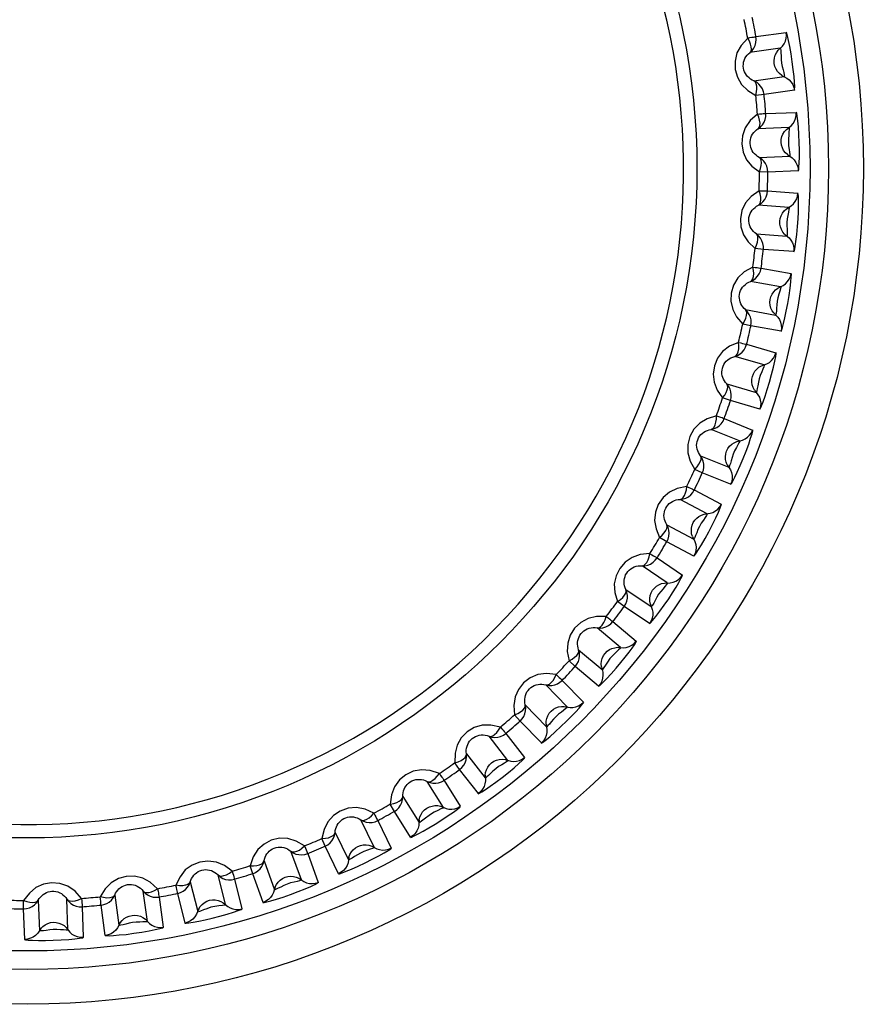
# Model space of a CAD drawing. Header units: millimetres. Extents: x 1 to 1591, y -395 to 1220.
# Tile 43 of 81: x 712 to 721, y 635 to 645. Entities that reach past the tile are written whole.
import ezdxf

# ---------------------------------------------------------------- set-up
doc = ezdxf.new("R2010")
doc.units = ezdxf.units.MM
doc.header["$LTSCALE"] = 65.395
for name, color, linetype in [('01_DISPLAYCASE_11_AM_0', 7, 'CONTINUOUS'), ('R911330333_FOLIE_11_AM_0', 7, 'CONTINUOUS'), ('XUAN_NIU_11_AM_0', 7, 'CONTINUOUS')]:
    doc.layers.add(name, color=color, linetype=linetype)

msp = doc.modelspace()

# ---------------------------------------------------------------- linework, layer by layer
at = {"layer": '01_DISPLAYCASE_11_AM_0', "color": 7}
msp.add_circle((711.721, 643.564), 8.625, dxfattribs=at)
at = {"layer": 'R911330333_FOLIE_11_AM_0', "color": 7}
msp.add_circle((711.721, 643.564), 9, dxfattribs=at)
at = {"layer": 'XUAN_NIU_11_AM_0', "color": 7}
for p, q in [((719.565, 644.984), (719.891, 645.03)), ((719.827, 644.859), (719.501, 644.813)), ((719.544, 644.507), (719.87, 644.553)), ((719.653, 644.36), (719.563, 644.351)), ((719.979, 644.406), (719.653, 644.36)), ((719.67, 644.157), (719.999, 644.168)), ((719.918, 644.004), (719.589, 643.992)), ((719.6, 643.684), (719.929, 643.696)), ((719.692, 643.526), (719.603, 643.527)), ((720.021, 643.538), (719.692, 643.526)), ((719.689, 643.322), (720.017, 643.299)), ((719.919, 643.145), (719.591, 643.168)), ((719.57, 642.86), (719.898, 642.837)), ((719.901, 642.842), (719.898, 642.837)), ((719.645, 642.693), (719.556, 642.703)), ((719.973, 642.671), (719.645, 642.693)), ((719.62, 642.491), (719.944, 642.434)), ((719.831, 642.29), (719.507, 642.347)), ((719.453, 642.044), (719.777, 641.986)), ((719.511, 641.87), (719.423, 641.889)), ((719.835, 641.813), (719.511, 641.87)), ((719.465, 641.671), (719.781, 641.58)), ((719.653, 641.449), (719.337, 641.54)), ((719.252, 641.244), (719.568, 641.153)), ((719.291, 641.065), (719.206, 641.093)), ((719.607, 640.974), (719.291, 641.065)), ((719.224, 640.872), (719.529, 640.748)), ((719.389, 640.632), (719.084, 640.755)), ((718.968, 640.469), (719.273, 640.346)), ((718.988, 640.287), (718.906, 640.324)), ((719.293, 640.164), (718.988, 640.287)), ((718.902, 640.102), (719.192, 639.948)), ((719.04, 639.846), (718.75, 640.001)), ((718.605, 639.728), (718.895, 639.574)), ((718.606, 639.545), (718.528, 639.591)), ((718.896, 639.391), (718.606, 639.545)), ((718.501, 639.37), (718.774, 639.186)), ((718.611, 639.101), (718.339, 639.285)), ((718.166, 639.03), (718.439, 638.846)), ((718.148, 638.848), (718.076, 638.901)), ((718.421, 638.664), (718.148, 638.848)), ((718.107, 638.406), (717.855, 638.617)), ((718.025, 638.685), (718.277, 638.473)), ((717.657, 638.381), (717.909, 638.169)), ((717.62, 638.202), (717.554, 638.262)), ((717.872, 637.99), (717.62, 638.202)), ((717.533, 637.766), (717.305, 638.003)), ((717.481, 638.052), (717.709, 637.816)), ((717.083, 637.789), (717.311, 637.552)), ((717.027, 637.614), (716.967, 637.681)), ((717.256, 637.378), (717.027, 637.614)), ((716.895, 637.19), (716.693, 637.45)), ((716.873, 637.48), (717.076, 637.221)), ((716.45, 637.26), (716.652, 637.001)), ((716.376, 637.092), (716.324, 637.165)), ((716.579, 636.833), (716.376, 637.092)), ((716.201, 636.684), (716.026, 636.963)), ((716.209, 636.975), (716.383, 636.696)), ((715.674, 636.641), (715.63, 636.719)), ((715.765, 636.8), (715.939, 636.521)), ((715.849, 636.362), (715.674, 636.641)), ((715.457, 636.254), (715.313, 636.549)), ((715.496, 636.542), (715.64, 636.246)), ((715.036, 636.414), (715.18, 636.119)), ((714.929, 636.266), (714.893, 636.348)), ((714.673, 635.903), (714.56, 636.212)), ((714.741, 636.186), (714.854, 635.877)), ((715.073, 635.97), (714.929, 636.266)), ((714.271, 636.107), (714.383, 635.798)), ((714.149, 635.97), (714.121, 636.056)), ((714.261, 635.661), (714.149, 635.97)), ((713.477, 635.881), (713.557, 635.562)), ((713.856, 635.637), (713.776, 635.956)), ((713.954, 635.911), (714.033, 635.591)), ((713.016, 635.457), (712.97, 635.783)), ((713.421, 635.439), (713.342, 635.758)), ((711.683, 635.592), (711.684, 635.681)), ((711.841, 635.684), (711.853, 635.355)), ((712.161, 635.366), (712.149, 635.695)), ((712.664, 635.74), (712.71, 635.414)), ((713.141, 635.719), (713.187, 635.393)), ((711.695, 635.263), (711.683, 635.592)), ((712.314, 635.614), (712.325, 635.285)), ((712.563, 635.306), (712.517, 635.631))]:
    msp.add_line(p, q, dxfattribs=at)
for points in [[(719.477, 644.968), (719.501, 644.973), (719.522, 644.977), (719.539, 644.98), (719.552, 644.982), (719.561, 644.984), (719.565, 644.984)], [(719.501, 644.813), (719.524, 644.835), (719.543, 644.86), (719.556, 644.889), (719.565, 644.92), (719.568, 644.952), (719.565, 644.984)], [(719.85, 644.88), (719.868, 644.906), (719.882, 644.935), (719.891, 644.966), (719.894, 644.998), (719.891, 645.03)], [(719.979, 644.403), (719.981, 644.416), (719.982, 644.446), (719.979, 644.492), (719.975, 644.554), (719.967, 644.63), (719.956, 644.712), (719.943, 644.798), (719.929, 644.877), (719.916, 644.942), (719.905, 644.992), (719.896, 645.022), (719.89, 645.033)], [(719.477, 644.968), (719.406, 644.89), (719.361, 644.809), (719.34, 644.72), (719.343, 644.631), (719.366, 644.546), (719.411, 644.468), (719.477, 644.404), (719.563, 644.351)], [(719.501, 644.813), (719.512, 644.828), (719.517, 644.849), (719.515, 644.875), (719.508, 644.904), (719.495, 644.936), (719.477, 644.968)], [(719.763, 644.694), (719.761, 644.724), (719.764, 644.754), (719.773, 644.784), (719.786, 644.811), (719.805, 644.837), (719.85, 644.88)], [(719.544, 644.507), (719.525, 644.516), (719.508, 644.527), (719.491, 644.539), (719.476, 644.553), (719.463, 644.569), (719.452, 644.586), (719.443, 644.604), (719.436, 644.623), (719.431, 644.644), (719.429, 644.665), (719.43, 644.686), (719.433, 644.708), (719.439, 644.728), (719.447, 644.747), (719.458, 644.766), (719.47, 644.783), (719.485, 644.799), (719.502, 644.813)], [(719.827, 644.859), (719.831, 644.854), (719.832, 644.838), (719.833, 644.811), (719.835, 644.778), (719.835, 644.738), (719.84, 644.699), (719.847, 644.662), (719.857, 644.626), (719.864, 644.597), (719.869, 644.573), (719.872, 644.558), (719.87, 644.553)], [(719.843, 644.567), (719.819, 644.586), (719.798, 644.609), (719.782, 644.634), (719.77, 644.663), (719.763, 644.694)], [(719.843, 644.567), (719.898, 644.538), (719.923, 644.519), (719.944, 644.495), (719.961, 644.468), (719.972, 644.438), (719.979, 644.406)], [(719.563, 644.351), (719.572, 644.388), (719.575, 644.421), (719.574, 644.452), (719.569, 644.477), (719.559, 644.495), (719.544, 644.507)], [(719.653, 644.36), (719.647, 644.391), (719.635, 644.421), (719.619, 644.448), (719.598, 644.472), (719.573, 644.492), (719.544, 644.507)], [(719.581, 644.15), (719.503, 644.08), (719.449, 644.003), (719.419, 643.917), (719.412, 643.828), (719.427, 643.741), (719.464, 643.659), (719.522, 643.589), (719.603, 643.527)], [(719.581, 644.15), (719.605, 644.152), (719.627, 644.153), (719.644, 644.155), (719.658, 644.156), (719.666, 644.156), (719.67, 644.157)], [(719.589, 643.992), (719.601, 644.006), (719.608, 644.027), (719.609, 644.053), (719.605, 644.083), (719.595, 644.116), (719.581, 644.15)], [(719.589, 643.992), (719.614, 644.012), (719.635, 644.036), (719.652, 644.063), (719.664, 644.093), (719.67, 644.124), (719.67, 644.157)], [(719.943, 644.024), (719.964, 644.047), (719.981, 644.074), (719.992, 644.104), (719.999, 644.136), (719.999, 644.168)], [(720.021, 643.535), (720.025, 643.548), (720.028, 643.577), (720.031, 643.624), (720.033, 643.686), (720.033, 643.762), (720.031, 643.845), (720.027, 643.931), (720.022, 644.012), (720.016, 644.078), (720.009, 644.129), (720.004, 644.159), (719.999, 644.171)], [(719.837, 643.847), (719.838, 643.877), (719.845, 643.907), (719.856, 643.935), (719.873, 643.962), (719.893, 643.985), (719.943, 644.024)], [(719.6, 643.684), (719.582, 643.695), (719.566, 643.708), (719.551, 643.722), (719.537, 643.737), (719.526, 643.754), (719.517, 643.772), (719.509, 643.791), (719.505, 643.811), (719.502, 643.832), (719.502, 643.853), (719.505, 643.874), (719.511, 643.895), (719.519, 643.915), (719.529, 643.933), (719.541, 643.95), (719.555, 643.966), (719.572, 643.98), (719.589, 643.993)], [(719.918, 644.004), (719.921, 644), (719.921, 643.983), (719.919, 643.956), (719.918, 643.923), (719.914, 643.884), (719.914, 643.844), (719.917, 643.807), (719.924, 643.77), (719.928, 643.74), (719.93, 643.716), (719.931, 643.7), (719.929, 643.696)], [(719.904, 643.713), (719.882, 643.734), (719.863, 643.759), (719.85, 643.786), (719.84, 643.816), (719.837, 643.847)], [(719.904, 643.713), (719.955, 643.678), (719.978, 643.656), (719.996, 643.63), (720.01, 643.601), (720.018, 643.57), (720.021, 643.538)], [(719.603, 643.527), (719.615, 643.563), (719.622, 643.595), (719.624, 643.626), (719.621, 643.652), (719.614, 643.671), (719.6, 643.684)], [(719.692, 643.526), (719.69, 643.558), (719.682, 643.589), (719.668, 643.617), (719.65, 643.644), (719.627, 643.666), (719.6, 643.684)], [(719.599, 643.325), (719.514, 643.263), (719.453, 643.193), (719.414, 643.11), (719.398, 643.023), (719.404, 642.935), (719.431, 642.849), (719.482, 642.773), (719.556, 642.703)], [(719.591, 643.168), (719.604, 643.18), (719.613, 643.2), (719.617, 643.225), (719.616, 643.256), (719.61, 643.29), (719.599, 643.325)], [(719.591, 643.168), (719.618, 643.184), (719.641, 643.206), (719.661, 643.231), (719.675, 643.259), (719.685, 643.29), (719.689, 643.322)], [(719.599, 643.325), (719.624, 643.324), (719.645, 643.324), (719.663, 643.323), (719.676, 643.323), (719.685, 643.323), (719.689, 643.322)], [(719.946, 643.162), (719.969, 643.183), (719.989, 643.208), (720.004, 643.236), (720.013, 643.267), (720.017, 643.299)], [(719.973, 642.667), (719.979, 642.682), (719.986, 642.719), (719.995, 642.779), (720.004, 642.855), (720.012, 642.938), (720.018, 643.022), (720.022, 643.098), (720.024, 643.166), (720.024, 643.221), (720.023, 643.262), (720.021, 643.289), (720.017, 643.302)], [(719.57, 642.86), (719.553, 642.873), (719.538, 642.887), (719.524, 642.902), (719.513, 642.919), (719.503, 642.937), (719.496, 642.956), (719.491, 642.976), (719.488, 642.996), (719.488, 643.017), (719.49, 643.038), (719.495, 643.059), (719.503, 643.079), (719.513, 643.098), (719.525, 643.115), (719.539, 643.131), (719.555, 643.145), (719.572, 643.157), (719.591, 643.168)], [(719.822, 642.997), (719.826, 643.027), (719.836, 643.056), (719.851, 643.083), (719.87, 643.107), (719.893, 643.128), (719.946, 643.162)], [(719.919, 643.145), (719.922, 643.139), (719.919, 643.121), (719.914, 643.093), (719.909, 643.059), (719.902, 643.021), (719.899, 642.982), (719.898, 642.946), (719.9, 642.909), (719.901, 642.88), (719.901, 642.842)], [(719.874, 642.857), (719.855, 642.88), (719.839, 642.906), (719.828, 642.935), (719.822, 642.966), (719.822, 642.997)], [(719.556, 642.703), (719.572, 642.738), (719.582, 642.769), (719.587, 642.799), (719.587, 642.825), (719.582, 642.845), (719.57, 642.86)], [(719.645, 642.693), (719.646, 642.725), (719.641, 642.756), (719.63, 642.786), (719.615, 642.814), (719.594, 642.839), (719.57, 642.86)], [(719.874, 642.857), (719.922, 642.817), (719.942, 642.792), (719.958, 642.765), (719.969, 642.735), (719.974, 642.703), (719.973, 642.671)], [(719.531, 642.503), (719.44, 642.45), (719.372, 642.387), (719.325, 642.309), (719.299, 642.223), (719.296, 642.135), (719.315, 642.047), (719.357, 641.966), (719.423, 641.889)], [(719.507, 642.347), (719.521, 642.358), (719.532, 642.377), (719.539, 642.402), (719.541, 642.432), (719.538, 642.466), (719.531, 642.503)], [(719.507, 642.347), (719.535, 642.361), (719.561, 642.38), (719.582, 642.403), (719.6, 642.429), (719.613, 642.459), (719.62, 642.491)], [(719.531, 642.503), (719.555, 642.499), (719.577, 642.497), (719.594, 642.494), (719.607, 642.492), (719.616, 642.491), (719.62, 642.491)], [(719.834, 641.81), (719.84, 641.821), (719.85, 641.85), (719.862, 641.895), (719.877, 641.955), (719.892, 642.029), (719.908, 642.111), (719.922, 642.196), (719.934, 642.276), (719.941, 642.342), (719.946, 642.393), (719.947, 642.424), (719.945, 642.437)], [(719.859, 642.304), (719.884, 642.323), (719.906, 642.346), (719.924, 642.372), (719.937, 642.402), (719.944, 642.434)], [(719.453, 642.044), (719.438, 642.058), (719.424, 642.073), (719.412, 642.09), (719.403, 642.108), (719.395, 642.127), (719.39, 642.146), (719.387, 642.167), (719.386, 642.187), (719.388, 642.208), (719.392, 642.229), (719.4, 642.249), (719.409, 642.268), (719.421, 642.286), (719.435, 642.302), (719.451, 642.316), (719.468, 642.328), (719.487, 642.339), (719.507, 642.347)], [(719.718, 642.153), (719.726, 642.183), (719.739, 642.21), (719.756, 642.236), (719.777, 642.258), (719.802, 642.276), (719.859, 642.304)], [(719.831, 642.29), (719.833, 642.285), (719.829, 642.269), (719.822, 642.243), (719.813, 642.211), (719.801, 642.173), (719.794, 642.134), (719.789, 642.097), (719.787, 642.06), (719.785, 642.03), (719.782, 642.006), (719.781, 641.99), (719.777, 641.986)], [(719.756, 642.008), (719.739, 642.033), (719.726, 642.061), (719.718, 642.091), (719.715, 642.122), (719.718, 642.153)], [(719.423, 641.889), (719.442, 641.921), (719.456, 641.952), (719.464, 641.981), (719.467, 642.007), (719.463, 642.028), (719.453, 642.044)], [(719.511, 641.87), (719.515, 641.901), (719.513, 641.933), (719.506, 641.964), (719.493, 641.993), (719.476, 642.02), (719.453, 642.044)], [(719.756, 642.008), (719.799, 641.964), (719.817, 641.937), (719.829, 641.908), (719.837, 641.877), (719.839, 641.845), (719.835, 641.813)], [(719.377, 641.692), (719.282, 641.65), (719.207, 641.593), (719.152, 641.521), (719.118, 641.438), (719.105, 641.351), (719.114, 641.262), (719.148, 641.177), (719.206, 641.093)], [(719.337, 641.54), (719.353, 641.549), (719.365, 641.567), (719.374, 641.591), (719.38, 641.621), (719.381, 641.655), (719.377, 641.692)], [(719.377, 641.692), (719.401, 641.686), (719.422, 641.681), (719.439, 641.677), (719.452, 641.674), (719.461, 641.672), (719.465, 641.671)], [(719.337, 641.54), (719.367, 641.551), (719.394, 641.567), (719.418, 641.587), (719.438, 641.612), (719.454, 641.64), (719.465, 641.671)], [(719.606, 640.971), (719.614, 640.982), (719.626, 641.009), (719.643, 641.053), (719.664, 641.111), (719.687, 641.183), (719.711, 641.263), (719.734, 641.346), (719.754, 641.425), (719.769, 641.49), (719.778, 641.54), (719.782, 641.57), (719.782, 641.583)], [(719.252, 641.244), (719.238, 641.259), (719.226, 641.276), (719.216, 641.294), (719.208, 641.313), (719.203, 641.333), (719.199, 641.353), (719.199, 641.373), (719.2, 641.393), (719.204, 641.414), (719.211, 641.434), (719.22, 641.454), (719.232, 641.472), (719.245, 641.488), (719.261, 641.502), (719.278, 641.515), (719.296, 641.525), (719.316, 641.534), (719.337, 641.54)], [(719.683, 641.46), (719.71, 641.476), (719.734, 641.497), (719.755, 641.521), (719.77, 641.549), (719.781, 641.58)], [(719.527, 641.325), (719.538, 641.353), (719.553, 641.38), (719.573, 641.403), (719.597, 641.423), (719.624, 641.438), (719.683, 641.46)], [(719.653, 641.449), (719.655, 641.444), (719.649, 641.428), (719.64, 641.404), (719.628, 641.373), (719.612, 641.336), (719.6, 641.298), (719.591, 641.262), (719.586, 641.225), (719.58, 641.195), (719.575, 641.172), (719.572, 641.156), (719.568, 641.153)], [(719.549, 641.177), (719.535, 641.204), (719.525, 641.233), (719.52, 641.263), (719.521, 641.294), (719.527, 641.325)], [(719.206, 641.093), (719.229, 641.123), (719.245, 641.152), (719.256, 641.181), (719.262, 641.206), (719.26, 641.227), (719.252, 641.244)], [(719.291, 641.065), (719.298, 641.096), (719.3, 641.127), (719.296, 641.159), (719.287, 641.189), (719.272, 641.218), (719.252, 641.244)], [(719.549, 641.177), (719.587, 641.128), (719.602, 641.1), (719.612, 641.07), (719.616, 641.038), (719.614, 641.006), (719.607, 640.974)], [(719.14, 640.902), (719.041, 640.87), (718.96, 640.822), (718.898, 640.756), (718.855, 640.678), (718.833, 640.592), (718.833, 640.502), (718.858, 640.414), (718.906, 640.324)], [(719.084, 640.755), (719.1, 640.763), (719.115, 640.779), (719.126, 640.802), (719.135, 640.831), (719.139, 640.865), (719.14, 640.902)], [(719.084, 640.755), (719.114, 640.763), (719.143, 640.776), (719.169, 640.794), (719.192, 640.816), (719.211, 640.842), (719.224, 640.872)], [(719.14, 640.902), (719.163, 640.894), (719.183, 640.887), (719.2, 640.881), (719.212, 640.876), (719.221, 640.873), (719.224, 640.872)], [(718.968, 640.469), (718.956, 640.486), (718.946, 640.504), (718.938, 640.523), (718.932, 640.543), (718.929, 640.563), (718.927, 640.583), (718.929, 640.603), (718.932, 640.623), (718.938, 640.643), (718.947, 640.663), (718.959, 640.681), (718.972, 640.698), (718.987, 640.712), (719.004, 640.725), (719.022, 640.736), (719.042, 640.744), (719.062, 640.751), (719.084, 640.755)], [(719.292, 640.161), (719.301, 640.171), (719.316, 640.197), (719.337, 640.239), (719.364, 640.294), (719.395, 640.364), (719.427, 640.441), (719.459, 640.521), (719.487, 640.597), (719.508, 640.66), (719.523, 640.708), (719.53, 640.739), (719.531, 640.751)], [(719.419, 640.639), (719.448, 640.652), (719.474, 640.67), (719.497, 640.693), (719.516, 640.719), (719.529, 640.748)], [(719.25, 640.521), (719.264, 640.548), (719.282, 640.573), (719.304, 640.594), (719.33, 640.611), (719.358, 640.624), (719.419, 640.639)], [(719.389, 640.632), (719.39, 640.626), (719.382, 640.611), (719.37, 640.588), (719.355, 640.558), (719.335, 640.524), (719.32, 640.487), (719.308, 640.452), (719.299, 640.416), (719.29, 640.386), (719.282, 640.364), (719.277, 640.349), (719.273, 640.346)], [(718.906, 640.324), (718.932, 640.352), (718.952, 640.379), (718.966, 640.406), (718.974, 640.43), (718.975, 640.451), (718.968, 640.469)], [(718.988, 640.287), (718.999, 640.317), (719.004, 640.348), (719.003, 640.38), (718.997, 640.411), (718.985, 640.441), (718.968, 640.469)], [(719.257, 640.372), (719.245, 640.4), (719.239, 640.43), (719.237, 640.46), (719.241, 640.491), (719.25, 640.521)], [(719.257, 640.372), (719.29, 640.319), (719.302, 640.29), (719.308, 640.258), (719.309, 640.227), (719.304, 640.195), (719.293, 640.164)], [(718.821, 640.141), (718.719, 640.119), (718.634, 640.08), (718.565, 640.02), (718.514, 639.947), (718.483, 639.864), (718.474, 639.775), (718.49, 639.684), (718.528, 639.591)], [(718.75, 640.001), (718.767, 640.007), (718.783, 640.021), (718.797, 640.043), (718.808, 640.071), (718.817, 640.104), (718.821, 640.141)], [(718.75, 640.001), (718.781, 640.005), (718.811, 640.015), (718.839, 640.03), (718.864, 640.05), (718.885, 640.074), (718.902, 640.102)], [(718.821, 640.141), (718.843, 640.13), (718.862, 640.121), (718.878, 640.114), (718.89, 640.108), (718.898, 640.104), (718.902, 640.102)], [(718.605, 639.728), (718.595, 639.747), (718.587, 639.766), (718.581, 639.785), (718.577, 639.806), (718.575, 639.826), (718.576, 639.846), (718.58, 639.866), (718.585, 639.886), (718.594, 639.905), (718.605, 639.923), (718.618, 639.94), (718.633, 639.956), (718.649, 639.969), (718.667, 639.979), (718.687, 639.988), (718.707, 639.995), (718.728, 639.999), (718.75, 640.001)], [(718.895, 639.388), (718.905, 639.398), (718.922, 639.421), (718.948, 639.461), (718.98, 639.513), (719.018, 639.579), (719.058, 639.652), (719.098, 639.729), (719.134, 639.801), (719.162, 639.862), (719.181, 639.909), (719.192, 639.938), (719.194, 639.95)], [(719.071, 639.851), (719.101, 639.861), (719.129, 639.876), (719.154, 639.896), (719.176, 639.92), (719.192, 639.948)], [(718.891, 639.751), (718.907, 639.776), (718.928, 639.799), (718.952, 639.818), (718.98, 639.832), (719.009, 639.842), (719.071, 639.851)], [(719.04, 639.846), (719.041, 639.841), (719.032, 639.827), (719.017, 639.804), (718.999, 639.777), (718.976, 639.744), (718.957, 639.71), (718.941, 639.676), (718.928, 639.641), (718.916, 639.613), (718.906, 639.591), (718.9, 639.577), (718.895, 639.574)], [(718.528, 639.591), (718.557, 639.616), (718.579, 639.64), (718.596, 639.666), (718.607, 639.689), (718.61, 639.71), (718.605, 639.728)], [(718.606, 639.545), (718.619, 639.574), (718.628, 639.605), (718.63, 639.636), (718.628, 639.668), (718.619, 639.699), (718.605, 639.728)], [(718.882, 639.601), (718.873, 639.631), (718.87, 639.661), (718.872, 639.692), (718.879, 639.722), (718.891, 639.751)], [(718.882, 639.601), (718.909, 639.546), (718.918, 639.515), (718.921, 639.483), (718.918, 639.452), (718.91, 639.42), (718.896, 639.391)], [(718.424, 639.418), (718.32, 639.407), (718.232, 639.376), (718.157, 639.324), (718.099, 639.256), (718.06, 639.177), (718.041, 639.09), (718.047, 638.998), (718.076, 638.901)], [(718.339, 639.285), (718.357, 639.29), (718.374, 639.302), (718.39, 639.322), (718.404, 639.349), (718.416, 639.381), (718.424, 639.418)], [(718.339, 639.285), (718.37, 639.287), (718.401, 639.293), (718.431, 639.305), (718.458, 639.323), (718.481, 639.345), (718.501, 639.37)], [(718.424, 639.418), (718.445, 639.405), (718.463, 639.394), (718.478, 639.384), (718.49, 639.377), (718.497, 639.373), (718.501, 639.37)], [(718.166, 639.03), (718.158, 639.049), (718.152, 639.069), (718.148, 639.089), (718.146, 639.109), (718.147, 639.13), (718.15, 639.15), (718.156, 639.169), (718.163, 639.188), (718.174, 639.207), (718.186, 639.224), (718.201, 639.239), (718.218, 639.253), (718.236, 639.264), (718.255, 639.273), (718.275, 639.28), (718.296, 639.284), (718.317, 639.286), (718.339, 639.285)], [(718.419, 638.661), (718.43, 638.67), (718.453, 638.695), (718.488, 638.739), (718.531, 638.796), (718.579, 638.862), (718.626, 638.931), (718.668, 638.996), (718.705, 639.055), (718.735, 639.107), (718.758, 639.148), (718.771, 639.175), (718.775, 639.189)], [(718.643, 639.103), (718.674, 639.109), (718.703, 639.121), (718.73, 639.139), (718.754, 639.16), (718.774, 639.186)], [(718.611, 639.101), (718.611, 639.096), (718.601, 639.083), (718.586, 639.063), (718.566, 639.039), (718.54, 639.01), (718.518, 638.979), (718.497, 638.947), (718.48, 638.912), (718.465, 638.884), (718.452, 638.863), (718.444, 638.848), (718.439, 638.846)], [(718.453, 639.022), (718.472, 639.046), (718.495, 639.066), (718.521, 639.082), (718.55, 639.094), (718.58, 639.1), (718.643, 639.103)], [(718.076, 638.901), (718.107, 638.923), (718.132, 638.945), (718.151, 638.968), (718.164, 638.991), (718.169, 639.011), (718.166, 639.03)], [(718.148, 638.848), (718.165, 638.875), (718.176, 638.904), (718.182, 638.936), (718.183, 638.967), (718.177, 638.999), (718.166, 639.03)], [(718.429, 638.874), (718.423, 638.904), (718.423, 638.935), (718.428, 638.965), (718.438, 638.995), (718.453, 639.022)], [(718.429, 638.874), (718.45, 638.816), (718.455, 638.785), (718.455, 638.753), (718.449, 638.722), (718.438, 638.692), (718.421, 638.664)], [(717.954, 638.74), (717.85, 638.74), (717.759, 638.719), (717.679, 638.675), (717.614, 638.614), (717.567, 638.54), (717.539, 638.454), (717.535, 638.362), (717.554, 638.262)], [(717.855, 638.617), (717.874, 638.619), (717.892, 638.63), (717.91, 638.648), (717.927, 638.674), (717.942, 638.704), (717.954, 638.74)], [(717.954, 638.74), (717.974, 638.724), (717.991, 638.712), (718.005, 638.701), (718.015, 638.693), (718.022, 638.687), (718.025, 638.685)], [(717.657, 638.381), (717.651, 638.401), (717.647, 638.421), (717.645, 638.442), (717.646, 638.462), (717.649, 638.482), (717.654, 638.502), (717.661, 638.521), (717.671, 638.539), (717.683, 638.556), (717.697, 638.572), (717.714, 638.586), (717.731, 638.597), (717.75, 638.606), (717.77, 638.613), (717.791, 638.618), (717.812, 638.62), (717.834, 638.62), (717.855, 638.617)], [(717.855, 638.617), (717.887, 638.615), (717.918, 638.618), (717.949, 638.627), (717.977, 638.642), (718.003, 638.661), (718.025, 638.685)], [(717.87, 637.988), (717.886, 637.998), (717.914, 638.024), (717.957, 638.069), (718.008, 638.124), (718.061, 638.183), (718.112, 638.245), (718.158, 638.302), (718.199, 638.354), (718.232, 638.399), (718.257, 638.436), (718.273, 638.461), (718.279, 638.476)], [(717.942, 638.343), (717.963, 638.365), (717.988, 638.383), (718.015, 638.396), (718.045, 638.404), (718.076, 638.408), (718.139, 638.403)], [(718.107, 638.406), (718.106, 638.397), (718.086, 638.379), (718.056, 638.352), (717.994, 638.286)], [(718.139, 638.403), (718.17, 638.407), (718.201, 638.416), (718.229, 638.43), (718.255, 638.449), (718.277, 638.473)], [(717.554, 638.262), (717.587, 638.28), (717.614, 638.3), (717.636, 638.321), (717.651, 638.342), (717.658, 638.362), (717.657, 638.381)], [(717.62, 638.202), (717.639, 638.227), (717.654, 638.255), (717.663, 638.285), (717.667, 638.317), (717.665, 638.349), (717.657, 638.381)], [(717.902, 638.199), (717.899, 638.229), (717.902, 638.26), (717.91, 638.289), (717.924, 638.318), (717.942, 638.343)], [(717.902, 638.199), (717.917, 638.139), (717.919, 638.107), (717.915, 638.076), (717.906, 638.045), (717.892, 638.016), (717.872, 637.99)], [(717.994, 638.286), (717.967, 638.247), (717.946, 638.216), (717.928, 638.189), (717.916, 638.172), (717.909, 638.169)], [(717.416, 638.114), (717.312, 638.125), (717.219, 638.114), (717.135, 638.079), (717.064, 638.024), (717.009, 637.955), (716.973, 637.873), (716.96, 637.783), (716.967, 637.681)], [(717.305, 638.003), (717.323, 638.003), (717.343, 638.012), (717.363, 638.028), (717.382, 638.052), (717.4, 638.081), (717.416, 638.114)], [(717.416, 638.114), (717.434, 638.097), (717.449, 638.083), (717.462, 638.071), (717.472, 638.061), (717.478, 638.055), (717.481, 638.052)], [(717.083, 637.789), (717.079, 637.809), (717.077, 637.83), (717.077, 637.85), (717.08, 637.871), (717.085, 637.89), (717.092, 637.909), (717.101, 637.927), (717.113, 637.944), (717.127, 637.96), (717.143, 637.974), (717.16, 637.986), (717.18, 637.996), (717.199, 638.003), (717.22, 638.008), (717.241, 638.01), (717.262, 638.01), (717.284, 638.008), (717.305, 638.003)], [(717.305, 638.003), (717.336, 637.997), (717.367, 637.998), (717.399, 638.003), (717.429, 638.015), (717.456, 638.031), (717.481, 638.052)], [(716.967, 637.681), (717.003, 637.696), (717.031, 637.713), (717.055, 637.732), (717.073, 637.751), (717.082, 637.77), (717.083, 637.789)], [(717.027, 637.614), (717.049, 637.637), (717.066, 637.664), (717.079, 637.693), (717.086, 637.724), (717.087, 637.757), (717.083, 637.789)], [(717.254, 637.376), (717.268, 637.383), (717.298, 637.405), (717.347, 637.445), (717.406, 637.497), (717.467, 637.554), (717.528, 637.612), (717.581, 637.666), (717.627, 637.714), (717.663, 637.754), (717.689, 637.785), (717.705, 637.806), (717.712, 637.818)], [(717.362, 637.722), (717.385, 637.741), (717.412, 637.756), (717.441, 637.766), (717.471, 637.772), (717.502, 637.772), (717.564, 637.761)], [(717.533, 637.766), (717.532, 637.761), (717.518, 637.75), (717.471, 637.711)], [(717.564, 637.761), (717.596, 637.761), (717.627, 637.767), (717.657, 637.778), (717.685, 637.794), (717.709, 637.816)], [(717.307, 637.582), (717.308, 637.613), (717.314, 637.643), (717.325, 637.671), (717.341, 637.698), (717.362, 637.722)], [(717.471, 637.711), (717.439, 637.687), (717.41, 637.66), (717.385, 637.633), (717.362, 637.605), (717.343, 637.582), (717.327, 637.565), (717.316, 637.553), (717.311, 637.552)], [(716.815, 637.549), (716.713, 637.571), (716.619, 637.569), (716.532, 637.543), (716.456, 637.496), (716.394, 637.433), (716.349, 637.355), (716.327, 637.267), (716.324, 637.165)], [(717.307, 637.582), (717.316, 637.521), (717.314, 637.489), (717.308, 637.458), (717.295, 637.429), (717.278, 637.402), (717.256, 637.378)], [(716.45, 637.26), (716.448, 637.281), (716.448, 637.301), (716.451, 637.322), (716.456, 637.342), (716.463, 637.361), (716.472, 637.379), (716.483, 637.396), (716.496, 637.411), (716.511, 637.426), (716.529, 637.438), (716.548, 637.448), (716.568, 637.456), (716.588, 637.461), (716.609, 637.464), (716.63, 637.464), (716.651, 637.462), (716.672, 637.457), (716.693, 637.45)], [(716.693, 637.45), (716.711, 637.448), (716.732, 637.455), (716.753, 637.469), (716.775, 637.49), (716.796, 637.517), (716.815, 637.549)], [(716.693, 637.45), (716.723, 637.441), (716.755, 637.438), (716.786, 637.44), (716.817, 637.448), (716.847, 637.462), (716.873, 637.48)], [(716.815, 637.549), (716.831, 637.53), (716.845, 637.514), (716.856, 637.501), (716.865, 637.49), (716.871, 637.484), (716.873, 637.48)], [(716.324, 637.165), (716.36, 637.176), (716.391, 637.19), (716.417, 637.206), (716.436, 637.223), (716.447, 637.241), (716.45, 637.26)], [(716.376, 637.092), (716.4, 637.113), (716.42, 637.138), (716.436, 637.165), (716.446, 637.196), (716.451, 637.227), (716.45, 637.26)], [(716.576, 636.831), (716.589, 636.836), (716.615, 636.85), (716.654, 636.876), (716.705, 636.911), (716.767, 636.955), (716.833, 637.006), (716.901, 637.059), (716.963, 637.111), (717.013, 637.155), (717.05, 637.19), (717.071, 637.212), (717.078, 637.223)], [(716.651, 637.031), (716.655, 637.061), (716.665, 637.09), (716.679, 637.118), (716.697, 637.143), (716.72, 637.164)], [(716.895, 637.19), (716.894, 637.185), (716.88, 637.176), (716.858, 637.161), (716.83, 637.144), (716.795, 637.123), (716.764, 637.099), (716.735, 637.075), (716.709, 637.048), (716.687, 637.027), (716.669, 637.012), (716.658, 637.001), (716.652, 637.001)], [(716.72, 637.164), (716.746, 637.181), (716.774, 637.193), (716.803, 637.2), (716.834, 637.202), (716.865, 637.199), (716.926, 637.182)], [(716.926, 637.182), (716.957, 637.179), (716.989, 637.181), (717.02, 637.189), (717.049, 637.202), (717.076, 637.221)], [(716.159, 637.049), (716.059, 637.082), (715.966, 637.09), (715.877, 637.073), (715.797, 637.035), (715.728, 636.979), (715.675, 636.906), (715.643, 636.82), (715.63, 636.719)], [(716.026, 636.963), (716.045, 636.96), (716.066, 636.964), (716.089, 636.976), (716.112, 636.995), (716.136, 637.02), (716.159, 637.049)], [(716.159, 637.049), (716.172, 637.029), (716.184, 637.011), (716.194, 636.997), (716.202, 636.986), (716.207, 636.979), (716.209, 636.975)], [(716.651, 637.031), (716.653, 636.969), (716.649, 636.938), (716.639, 636.908), (716.624, 636.879), (716.604, 636.854), (716.579, 636.833)], [(715.765, 636.8), (715.765, 636.821), (715.768, 636.841), (715.772, 636.862), (715.779, 636.881), (715.788, 636.899), (715.799, 636.916), (715.812, 636.932), (715.827, 636.946), (715.844, 636.959), (715.862, 636.969), (715.882, 636.977), (715.903, 636.983), (715.924, 636.986), (715.945, 636.986), (715.966, 636.984), (715.986, 636.98), (716.007, 636.973), (716.027, 636.963)], [(716.026, 636.963), (716.056, 636.952), (716.087, 636.945), (716.119, 636.944), (716.15, 636.949), (716.181, 636.959), (716.209, 636.975)], [(715.63, 636.719), (715.667, 636.726), (715.699, 636.736), (715.726, 636.75), (715.747, 636.765), (715.76, 636.782), (715.765, 636.8)], [(715.674, 636.641), (715.7, 636.659), (715.723, 636.681), (715.741, 636.708), (715.755, 636.736), (715.763, 636.768), (715.765, 636.8)], [(715.453, 636.621), (715.358, 636.664), (715.266, 636.682), (715.175, 636.674), (715.091, 636.644), (715.017, 636.595), (714.957, 636.529), (714.917, 636.447), (714.893, 636.348)], [(715.313, 636.549), (715.331, 636.544), (715.352, 636.546), (715.376, 636.556), (715.402, 636.572), (715.428, 636.594), (715.453, 636.621)], [(715.453, 636.621), (715.465, 636.599), (715.475, 636.581), (715.483, 636.565), (715.49, 636.553), (715.494, 636.546), (715.496, 636.542)], [(715.846, 636.36), (715.86, 636.364), (715.888, 636.376), (715.931, 636.398), (715.984, 636.427), (716.046, 636.463), (716.113, 636.503), (716.186, 636.549), (716.254, 636.595), (716.31, 636.634), (716.353, 636.666), (716.377, 636.687), (716.386, 636.698)], [(715.941, 636.551), (715.949, 636.581), (715.961, 636.609), (715.978, 636.635), (715.999, 636.658), (716.024, 636.676)], [(716.201, 636.684), (716.198, 636.677), (716.175, 636.667), (716.14, 636.651), (716.103, 636.631), (716.062, 636.609), (715.993, 636.558)], [(716.024, 636.676), (716.051, 636.69), (716.08, 636.699), (716.11, 636.704), (716.141, 636.703), (716.172, 636.696), (716.23, 636.673)], [(716.23, 636.673), (716.261, 636.666), (716.293, 636.665), (716.324, 636.67), (716.355, 636.68), (716.383, 636.696)], [(715.036, 636.414), (715.038, 636.435), (715.043, 636.455), (715.05, 636.475), (715.059, 636.493), (715.069, 636.51), (715.082, 636.526), (715.096, 636.54), (715.113, 636.553), (715.131, 636.564), (715.15, 636.572), (715.171, 636.578), (715.192, 636.582), (715.213, 636.582), (715.234, 636.581), (715.255, 636.576), (715.275, 636.57), (715.294, 636.561), (715.313, 636.549)], [(715.313, 636.549), (715.341, 636.535), (715.371, 636.525), (715.403, 636.521), (715.435, 636.522), (715.466, 636.529), (715.496, 636.542)], [(715.941, 636.551), (715.937, 636.49), (715.929, 636.459), (715.916, 636.43), (715.898, 636.404), (715.875, 636.381), (715.849, 636.362)], [(715.993, 636.558), (715.966, 636.536), (715.948, 636.522), (715.939, 636.521)], [(714.893, 636.348), (714.931, 636.351), (714.964, 636.358), (714.992, 636.369), (715.015, 636.382), (715.029, 636.397), (715.036, 636.414)], [(714.929, 636.266), (714.957, 636.281), (714.982, 636.301), (715.002, 636.325), (715.019, 636.352), (715.03, 636.382), (715.036, 636.414)], [(714.707, 636.269), (714.616, 636.321), (714.527, 636.349), (714.436, 636.351), (714.349, 636.33), (714.271, 636.289), (714.204, 636.229), (714.155, 636.151), (714.121, 636.056)], [(715.281, 636.264), (715.309, 636.275), (715.339, 636.281), (715.369, 636.282), (715.4, 636.278), (715.43, 636.268), (715.485, 636.239)], [(714.271, 636.107), (714.275, 636.127), (714.282, 636.147), (714.29, 636.166), (714.301, 636.183), (714.314, 636.199), (714.328, 636.213), (714.344, 636.226), (714.361, 636.237), (714.38, 636.246), (714.401, 636.252), (714.422, 636.256), (714.443, 636.257), (714.464, 636.256), (714.485, 636.252), (714.505, 636.245), (714.524, 636.236), (714.543, 636.225), (714.56, 636.212)], [(714.56, 636.212), (714.577, 636.205), (714.599, 636.205), (714.624, 636.212), (714.651, 636.225), (714.679, 636.245), (714.707, 636.269)], [(714.56, 636.212), (714.586, 636.195), (714.615, 636.182), (714.646, 636.175), (714.678, 636.173), (714.71, 636.176), (714.741, 636.186)], [(714.707, 636.269), (714.716, 636.246), (714.725, 636.227), (714.731, 636.21), (714.736, 636.198), (714.74, 636.19), (714.741, 636.186)], [(715.071, 635.969), (715.084, 635.97), (715.112, 635.979), (715.156, 635.996), (715.213, 636.02), (715.283, 636.05), (715.358, 636.086), (715.435, 636.125), (715.507, 636.162), (715.565, 636.195), (715.608, 636.221), (715.634, 636.239), (715.643, 636.248)], [(715.457, 636.254), (715.454, 636.249), (715.439, 636.243), (715.414, 636.233), (715.383, 636.222), (715.345, 636.209), (715.31, 636.192), (715.277, 636.174), (715.246, 636.154), (715.22, 636.138), (715.199, 636.126), (715.185, 636.118), (715.18, 636.119)], [(715.185, 636.149), (715.196, 636.177), (715.211, 636.204), (715.23, 636.228), (715.254, 636.248), (715.281, 636.264)], [(715.485, 636.239), (715.515, 636.229), (715.547, 636.225), (715.579, 636.227), (715.61, 636.234), (715.64, 636.246)], [(713.928, 635.997), (713.844, 636.058), (713.758, 636.095), (713.668, 636.106), (713.579, 636.095), (713.497, 636.063), (713.424, 636.01), (713.367, 635.938), (713.323, 635.846)], [(714.121, 636.056), (714.159, 636.055), (714.193, 636.059), (714.222, 636.066), (714.246, 636.077), (714.262, 636.09), (714.271, 636.107)], [(714.149, 635.97), (714.178, 635.983), (714.205, 636), (714.228, 636.021), (714.247, 636.047), (714.261, 636.076), (714.271, 636.107)], [(715.185, 636.149), (715.175, 636.088), (715.164, 636.058), (715.148, 636.03), (715.127, 636.006), (715.102, 635.986), (715.073, 635.97)], [(713.477, 635.881), (713.484, 635.901), (713.492, 635.92), (713.503, 635.937), (713.516, 635.954), (713.53, 635.968), (713.545, 635.981), (713.562, 635.992), (713.581, 636.001), (713.601, 636.008), (713.622, 636.012), (713.643, 636.014), (713.664, 636.013), (713.685, 636.009), (713.705, 636.003), (713.725, 635.994), (713.743, 635.984), (713.76, 635.971), (713.776, 635.956)], [(713.776, 635.956), (713.792, 635.947), (713.814, 635.945), (713.839, 635.949), (713.868, 635.959), (713.898, 635.975), (713.928, 635.997)], [(713.928, 635.997), (713.935, 635.973), (713.941, 635.953), (713.946, 635.936), (713.95, 635.923), (713.952, 635.915), (713.954, 635.911)], [(712.307, 635.703), (712.237, 635.781), (712.16, 635.835), (712.074, 635.865), (711.985, 635.872), (711.898, 635.857), (711.816, 635.82), (711.746, 635.762), (711.684, 635.681)], [(713.125, 635.807), (713.047, 635.878), (712.966, 635.923), (712.877, 635.944), (712.788, 635.941), (712.703, 635.918), (712.625, 635.873), (712.561, 635.807), (712.508, 635.721)], [(713.477, 635.881), (713.467, 635.866), (713.45, 635.854), (713.426, 635.846), (713.396, 635.841), (713.361, 635.841), (713.323, 635.846)], [(713.342, 635.758), (713.372, 635.767), (713.4, 635.782), (713.426, 635.801), (713.447, 635.824), (713.465, 635.851), (713.477, 635.881)], [(713.776, 635.956), (713.8, 635.936), (713.828, 635.92), (713.858, 635.909), (713.889, 635.904), (713.922, 635.904), (713.954, 635.911)], [(714.258, 635.66), (714.272, 635.66), (714.301, 635.666), (714.346, 635.678), (714.405, 635.696), (714.478, 635.719), (714.556, 635.747), (714.637, 635.777), (714.712, 635.807), (714.773, 635.833), (714.819, 635.855), (714.847, 635.87), (714.857, 635.878)], [(714.673, 635.903), (714.669, 635.899), (714.653, 635.894), (714.628, 635.887), (714.596, 635.879), (714.557, 635.87), (714.52, 635.857), (714.485, 635.843), (714.452, 635.826), (714.424, 635.813), (714.402, 635.803), (714.388, 635.797), (714.383, 635.798)], [(714.391, 635.827), (714.405, 635.855), (714.422, 635.879), (714.444, 635.901), (714.47, 635.919), (714.498, 635.932)], [(714.498, 635.932), (714.527, 635.94), (714.558, 635.943), (714.588, 635.941), (714.618, 635.933), (714.647, 635.921), (714.699, 635.886)], [(714.699, 635.886), (714.728, 635.873), (714.759, 635.865), (714.791, 635.863), (714.823, 635.867), (714.854, 635.877)], [(711.841, 635.684), (711.852, 635.702), (711.865, 635.718), (711.879, 635.733), (711.894, 635.747), (711.911, 635.758), (711.929, 635.767), (711.948, 635.775), (711.968, 635.779), (711.989, 635.782), (712.01, 635.782), (712.031, 635.779), (712.052, 635.773), (712.072, 635.765), (712.09, 635.755), (712.107, 635.743), (712.123, 635.729), (712.137, 635.712), (712.15, 635.695)], [(712.664, 635.74), (712.673, 635.759), (712.684, 635.776), (712.696, 635.793), (712.71, 635.808), (712.726, 635.821), (712.743, 635.832), (712.761, 635.841), (712.78, 635.848), (712.801, 635.853), (712.822, 635.855), (712.843, 635.854), (712.865, 635.851), (712.885, 635.845), (712.904, 635.837), (712.923, 635.826), (712.94, 635.814), (712.956, 635.799), (712.97, 635.782)], [(712.97, 635.783), (712.985, 635.772), (713.006, 635.768), (713.032, 635.769), (713.061, 635.776), (713.093, 635.789), (713.125, 635.807)], [(712.97, 635.783), (712.992, 635.76), (713.017, 635.741), (713.046, 635.728), (713.077, 635.719), (713.109, 635.716), (713.141, 635.719)], [(713.125, 635.807), (713.13, 635.783), (713.134, 635.762), (713.137, 635.745), (713.139, 635.732), (713.141, 635.723), (713.141, 635.719)], [(713.342, 635.758), (713.341, 635.762), (713.339, 635.771), (713.336, 635.784), (713.333, 635.801), (713.329, 635.822), (713.323, 635.846)], [(714.391, 635.827), (714.374, 635.767), (714.36, 635.739), (714.341, 635.713), (714.318, 635.691), (714.291, 635.674), (714.261, 635.661)], [(711.683, 635.592), (711.715, 635.594), (711.746, 635.602), (711.774, 635.616), (711.801, 635.634), (711.823, 635.657), (711.841, 635.684)], [(711.684, 635.681), (711.72, 635.669), (711.752, 635.662), (711.783, 635.66), (711.809, 635.663), (711.828, 635.671), (711.841, 635.684)], [(712.149, 635.695), (712.163, 635.683), (712.184, 635.676), (712.21, 635.675), (712.24, 635.679), (712.273, 635.689), (712.307, 635.703)], [(712.149, 635.695), (712.169, 635.67), (712.193, 635.649), (712.22, 635.632), (712.25, 635.62), (712.281, 635.614), (712.314, 635.614)], [(712.307, 635.703), (712.309, 635.679), (712.31, 635.657), (712.312, 635.64), (712.313, 635.626), (712.313, 635.618), (712.314, 635.614)], [(712.664, 635.74), (712.653, 635.726), (712.635, 635.716), (712.61, 635.71), (712.58, 635.708), (712.545, 635.712), (712.508, 635.721)], [(712.517, 635.631), (712.516, 635.635), (712.516, 635.644), (712.514, 635.657), (712.513, 635.675), (712.511, 635.696), (712.508, 635.721)], [(712.517, 635.631), (712.548, 635.637), (712.578, 635.649), (712.605, 635.665), (712.629, 635.686), (712.649, 635.711), (712.664, 635.74)], [(713.568, 635.59), (713.584, 635.616), (713.604, 635.639), (713.628, 635.658), (713.655, 635.673), (713.685, 635.684)], [(713.685, 635.684), (713.715, 635.688), (713.746, 635.688), (713.776, 635.683), (713.805, 635.672), (713.832, 635.657), (713.88, 635.616)], [(713.418, 635.438), (713.433, 635.437), (713.463, 635.44), (713.51, 635.448), (713.57, 635.459), (713.639, 635.473), (713.714, 635.491), (713.796, 635.512), (713.875, 635.534), (713.942, 635.554), (713.994, 635.572), (714.024, 635.585), (714.036, 635.592)], [(713.568, 635.59), (713.545, 635.533), (713.528, 635.506), (713.506, 635.482), (713.481, 635.463), (713.452, 635.448), (713.421, 635.439)], [(713.786, 635.624), (713.699, 635.608), (713.656, 635.593), (713.619, 635.58), (713.587, 635.568), (713.565, 635.56), (713.557, 635.562)], [(713.856, 635.637), (713.85, 635.63), (713.825, 635.628), (713.786, 635.624)], [(713.88, 635.616), (713.908, 635.601), (713.937, 635.59), (713.969, 635.585), (714.001, 635.585), (714.033, 635.591)], [(711.87, 635.38), (711.891, 635.402), (711.916, 635.421), (711.943, 635.434), (711.973, 635.444), (712.004, 635.447)], [(712.004, 635.447), (712.034, 635.446), (712.064, 635.439), (712.092, 635.428), (712.119, 635.411), (712.142, 635.391), (712.181, 635.341)], [(712.724, 635.441), (712.695, 635.386), (712.676, 635.361), (712.652, 635.34), (712.625, 635.323), (712.595, 635.312), (712.563, 635.306)], [(713.016, 635.457), (713.011, 635.453), (712.995, 635.452), (712.968, 635.451), (712.935, 635.449), (712.895, 635.449), (712.856, 635.444), (712.819, 635.437), (712.783, 635.427), (712.754, 635.42), (712.73, 635.415), (712.715, 635.412), (712.71, 635.414)], [(712.724, 635.441), (712.743, 635.465), (712.766, 635.486), (712.791, 635.502), (712.82, 635.514), (712.851, 635.521)], [(712.851, 635.521), (712.881, 635.523), (712.911, 635.52), (712.941, 635.511), (712.968, 635.498), (712.994, 635.479), (713.037, 635.434)], [(713.037, 635.434), (713.063, 635.416), (713.092, 635.402), (713.123, 635.393), (713.155, 635.39), (713.187, 635.393)], [(711.87, 635.38), (711.835, 635.329), (711.813, 635.306), (711.787, 635.288), (711.758, 635.274), (711.727, 635.266), (711.695, 635.263)], [(712.161, 635.366), (712.157, 635.363), (712.14, 635.363), (712.113, 635.365), (712.08, 635.366), (712.041, 635.37), (712.001, 635.37), (711.964, 635.367), (711.927, 635.36), (711.897, 635.356), (711.873, 635.354), (711.857, 635.353), (711.853, 635.355)], [(712.181, 635.341), (712.204, 635.32), (712.231, 635.303), (712.261, 635.292), (712.293, 635.285), (712.325, 635.285)], [(712.56, 635.305), (712.573, 635.303), (712.603, 635.302), (712.65, 635.305), (712.711, 635.31), (712.787, 635.317), (712.869, 635.328), (712.955, 635.341), (713.034, 635.355), (713.099, 635.368), (713.149, 635.379), (713.179, 635.388), (713.19, 635.394)], [(711.692, 635.263), (711.705, 635.259), (711.734, 635.256), (711.781, 635.253), (711.843, 635.251), (711.919, 635.251), (712.002, 635.253), (712.088, 635.257), (712.169, 635.262), (712.235, 635.268), (712.286, 635.275), (712.316, 635.28), (712.328, 635.285)]]:
    msp.add_lwpolyline(points, dxfattribs=at)
for radius in [8.426, 7.209]:
    msp.add_circle((711.721, 643.564), radius, dxfattribs=at)
for radius, start, end in [(7.066, 230, 229.5272), (7.972, 10.2204, 11.7796), (7.882, 10.2666, 11.7334), (7.882, 4.2666, 5.7334), (7.972, 4.2204, 5.7796), (7.882, 358.2666, 359.7334), (7.972, 358.2204, 359.7796), (7.882, 352.2666, 353.7334), (7.972, 352.2204, 353.7796), (7.882, 346.2666, 347.7334), (7.972, 346.2204, 347.7796), (7.882, 340.2666, 341.7334), (7.972, 340.2204, 341.7796), (7.882, 334.2666, 335.7334), (7.972, 334.2204, 335.7796), (7.882, 328.2666, 329.7334), (7.972, 328.2204, 329.7796), (7.882, 322.2666, 323.7334), (7.972, 322.2204, 323.7796), (7.882, 316.2666, 317.7334), (7.972, 316.2204, 317.7796), (7.882, 310.2666, 311.7334), (7.972, 310.2204, 311.7796), (7.882, 304.2666, 305.7334), (7.972, 304.2204, 305.7796), (7.882, 298.2666, 299.7334), (7.972, 298.2204, 299.7796), (7.882, 292.2666, 293.7334), (7.972, 292.2204, 293.7796), (7.882, 286.2666, 287.7334), (7.972, 286.2204, 287.7796), (7.882, 280.2666, 281.7334), (7.972, 280.2204, 281.7797), (7.882, 268.2666, 269.7334), (7.882, 274.2666, 275.7334), (7.972, 268.2204, 269.7796), (7.972, 274.2204, 275.7796)]:
    msp.add_arc((711.721, 643.564), radius, start, end, dxfattribs=at)

doc.saveas('drawing.dxf')
